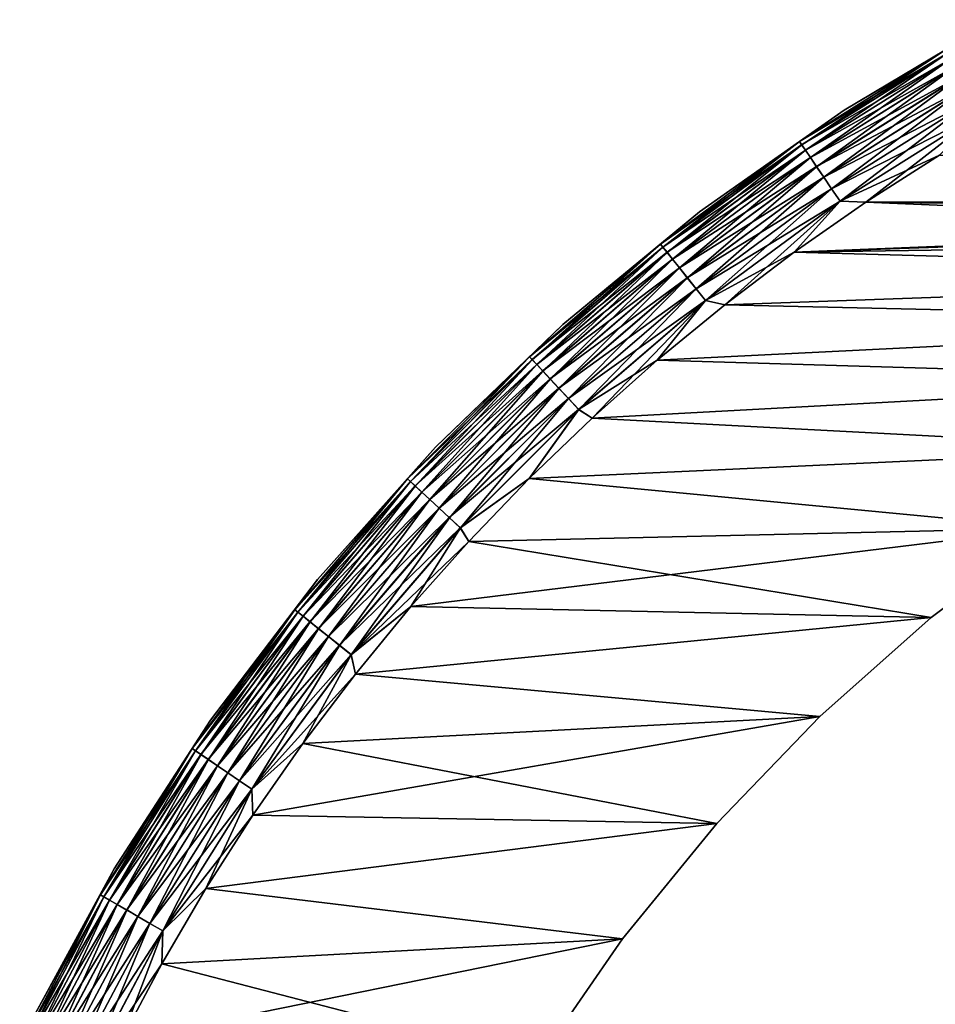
# Model space of a CAD drawing. Header units: metres. Extents: x -13 to 104, y -17 to 17.
# Tile 6 of 235: x -11.71 to -6.55, y 5.88 to 11.42. Entities that reach past the tile are written whole.
import ezdxf

# ---------------------------------------------------------------- set-up
doc = ezdxf.new("R2010")
doc.units = ezdxf.units.M
doc.layers.add('solid_508351', color=7, linetype='CONTINUOUS')

msp = doc.modelspace()

# ---------------------------------------------------------------- linework, layer by layer
at = {"layer": 'solid_508351'}
for points in [[(-7.066377, 10.911751, -17.5), (-7.066377, 10.911751, 17.5), (-6.210356, 11.42066, 17.5)], [(-6.496255, 11.251843, 17.586222), (-6.210356, 11.42066, 17.5), (-7.066377, 10.911751, 17.5)], [(-6.210356, 11.42066, -17.5), (-7.066377, 10.911751, -17.5), (-6.210356, 11.42066, 17.5)], [(-6.496202, 11.251752, -17.586824), (-7.066377, 10.911751, -17.5), (-6.210356, 11.42066, -17.5)], [(-6.496255, 11.251843, 17.586222), (-7.066377, 10.911751, 17.5), (-7.318941, 10.734915, 17.586222)], [(-6.496255, 11.251843, 17.586222), (-7.318941, 10.734915, 17.586222), (-6.485013, 11.232371, 17.670519)], [(-6.496202, 11.251752, -17.586824), (-7.318882, 10.734828, -17.586824), (-7.066377, 10.911751, -17.5)], [(-7.306158, 10.716166, -17.671093), (-7.318882, 10.734828, -17.586824), (-6.496202, 11.251752, -17.586824)], [(-6.484908, 11.23219, -17.671093), (-7.306158, 10.716166, -17.671093), (-6.496202, 11.251752, -17.586824)], [(-7.318941, 10.734915, 17.586222), (-7.306275, 10.716337, 17.670519), (-6.485013, 11.232371, 17.670519)], [(-6.485013, 11.232371, 17.670519), (-7.306275, 10.716337, 17.670519), (-6.466615, 11.200506, 17.749622)], [(-7.306275, 10.716337, 17.670519), (-7.285548, 10.685937, 17.749622), (-6.466615, 11.200506, 17.749622)], [(-7.285376, 10.685684, -17.750151), (-7.306158, 10.716166, -17.671093), (-6.484908, 11.23219, -17.671093)], [(-6.466615, 11.200506, 17.749622), (-7.285548, 10.685937, 17.749622), (-6.441623, 11.157219, 17.821127)], [(-6.466463, 11.200242, -17.750151), (-7.285376, 10.685684, -17.750151), (-6.484908, 11.23219, -17.671093)], [(-7.25717, 10.644314, -17.821594), (-7.285376, 10.685684, -17.750151), (-6.466463, 11.200242, -17.750151)], [(-6.441427, 11.156878, -17.821594), (-7.25717, 10.644314, -17.821594), (-6.466463, 11.200242, -17.750151)], [(-7.285548, 10.685937, 17.749622), (-7.257391, 10.644638, 17.821127), (-6.441623, 11.157219, 17.821127)], [(-6.441623, 11.157219, 17.821127), (-7.257391, 10.644638, 17.821127), (-6.410797, 11.103827, 17.882854)], [(-7.222398, 10.593311, -17.883247), (-7.25717, 10.644314, -17.821594), (-6.441427, 11.156878, -17.821594)], [(-6.410563, 11.103421, -17.883247), (-7.222398, 10.593311, -17.883247), (-6.441427, 11.156878, -17.821594)], [(-7.257391, 10.644638, 17.821127), (-7.222661, 10.593699, 17.882854), (-6.410797, 11.103827, 17.882854)], [(-6.410797, 11.103827, 17.882854), (-7.222661, 10.593699, 17.882854), (-6.375075, 11.041955, 17.932926)], [(-7.182118, 10.534232, -17.933231), (-7.222398, 10.593311, -17.883247), (-6.410563, 11.103421, -17.883247)], [(-6.374811, 11.041496, -17.933231), (-7.182118, 10.534232, -17.933231), (-6.410563, 11.103421, -17.883247)], [(-7.222661, 10.593699, 17.882854), (-7.182416, 10.534669, 17.932926), (-6.375075, 11.041955, 17.932926)], [(-6.375075, 11.041955, 17.932926), (-7.182416, 10.534669, 17.932926), (-6.335546, 10.973488, 17.969816)], [(-7.137557, 10.468873, -17.970026), (-7.182118, 10.534232, -17.933231), (-6.374811, 11.041496, -17.933231)], [(-6.335259, 10.97299, -17.970026), (-7.137557, 10.468873, -17.970026), (-6.374811, 11.041496, -17.933231)], [(-7.182416, 10.534669, 17.932926), (-7.13788, 10.469348, 17.969816), (-6.335546, 10.973488, 17.969816)], [(-6.335546, 10.973488, 17.969816), (-7.13788, 10.469348, 17.969816), (-6.293412, 10.90051, 17.992403)], [(-7.090072, 10.399225, -17.99251), (-7.137557, 10.468873, -17.970026), (-6.335259, 10.97299, -17.970026)], [(-6.293111, 10.899988, -17.99251), (-7.090072, 10.399225, -17.99251), (-6.335259, 10.97299, -17.970026)], [(-7.880929, 10.338808, -17.5), (-7.880929, 10.338808, 17.5), (-7.066377, 10.911751, 17.5)], [(-7.318941, 10.734915, 17.586222), (-7.066377, 10.911751, 17.5), (-7.880929, 10.338808, 17.5)], [(-7.066377, 10.911751, -17.5), (-7.880929, 10.338808, -17.5), (-7.066377, 10.911751, 17.5)], [(-7.318882, 10.734828, -17.586824), (-7.880929, 10.338808, -17.5), (-7.066377, 10.911751, -17.5)], [(-7.13788, 10.469348, 17.969816), (-7.090411, 10.399722, 17.992403), (-6.293412, 10.90051, 17.992403)], [(-6.293412, 10.90051, 17.992403), (-7.090411, 10.399722, 17.992403), (-6.531306, 10.657956, 18)], [(-6.293111, 10.899988, -17.99251), (-6.944667, 10.393326, -18), (-7.090072, 10.399225, -17.99251)], [(-6.293111, 10.899988, -17.99251), (-6.531321, 10.657948, -18), (-6.944667, 10.393326, -18)], [(-7.318941, 10.734915, 17.586222), (-7.880929, 10.338808, 17.5), (-8.100698, 10.157953, 17.586222)], [(-7.318941, 10.734915, 17.586222), (-8.100698, 10.157953, 17.586222), (-7.306275, 10.716337, 17.670519)], [(-8.100698, 10.157953, 17.586222), (-8.086679, 10.140374, 17.670519), (-7.306275, 10.716337, 17.670519)], [(-7.318882, 10.734828, -17.586824), (-8.100632, 10.15787, -17.586824), (-7.880929, 10.338808, -17.5)], [(-8.086548, 10.140211, -17.671093), (-8.100632, 10.15787, -17.586824), (-7.318882, 10.734828, -17.586824)], [(-7.306275, 10.716337, 17.670519), (-8.086679, 10.140374, 17.670519), (-7.285548, 10.685937, 17.749622)], [(-7.306158, 10.716166, -17.671093), (-8.086548, 10.140211, -17.671093), (-7.318882, 10.734828, -17.586824)], [(-8.063547, 10.111368, -17.750151), (-8.086548, 10.140211, -17.671093), (-7.306158, 10.716166, -17.671093)], [(-7.285376, 10.685684, -17.750151), (-8.063547, 10.111368, -17.750151), (-7.306158, 10.716166, -17.671093)], [(-8.086679, 10.140374, 17.670519), (-8.063738, 10.111607, 17.749622), (-7.285548, 10.685937, 17.749622)], [(-7.285548, 10.685937, 17.749622), (-8.063738, 10.111607, 17.749622), (-7.257391, 10.644638, 17.821127)], [(-8.063738, 10.111607, 17.749622), (-8.032573, 10.072528, 17.821127), (-7.257391, 10.644638, 17.821127)], [(-8.032328, 10.072221, -17.821594), (-8.063547, 10.111368, -17.750151), (-7.285376, 10.685684, -17.750151)], [(-7.257391, 10.644638, 17.821127), (-8.032573, 10.072528, 17.821127), (-7.222661, 10.593699, 17.882854)], [(-7.25717, 10.644314, -17.821594), (-8.032328, 10.072221, -17.821594), (-7.285376, 10.685684, -17.750151)], [(-7.993842, 10.02396, -17.883247), (-8.032328, 10.072221, -17.821594), (-7.25717, 10.644314, -17.821594)], [(-7.222398, 10.593311, -17.883247), (-7.993842, 10.02396, -17.883247), (-7.25717, 10.644314, -17.821594)], [(-7.090411, 10.399722, 17.992403), (-6.944653, 10.393335, 18), (-6.531306, 10.657956, 18)], [(0.418777, 10.393356, -18), (-6.944667, 10.393326, -18), (-6.531321, 10.657948, -18)], [(-6.531306, 10.657956, 18), (-6.944653, 10.393335, 18), (-0.418777, 10.393357, 18)], [(-8.032573, 10.072528, 17.821127), (-7.994133, 10.024326, 17.882854), (-7.222661, 10.593699, 17.882854)], [(-7.222661, 10.593699, 17.882854), (-7.994133, 10.024326, 17.882854), (-7.182416, 10.534669, 17.932926)], [(-7.949259, 9.968056, -17.933231), (-7.993842, 10.02396, -17.883247), (-7.222398, 10.593311, -17.883247)], [(-7.182118, 10.534232, -17.933231), (-7.949259, 9.968056, -17.933231), (-7.222398, 10.593311, -17.883247)], [(-7.994133, 10.024326, 17.882854), (-7.949589, 9.96847, 17.932926), (-7.182416, 10.534669, 17.932926)], [(-7.182416, 10.534669, 17.932926), (-7.949589, 9.96847, 17.932926), (-7.13788, 10.469348, 17.969816)], [(-7.899939, 9.90621, -17.970026), (-7.949259, 9.968056, -17.933231), (-7.182118, 10.534232, -17.933231)], [(-7.137557, 10.468873, -17.970026), (-7.899939, 9.90621, -17.970026), (-7.182118, 10.534232, -17.933231)], [(-7.949589, 9.96847, 17.932926), (-7.900297, 9.906659, 17.969816), (-7.13788, 10.469348, 17.969816)], [(-7.13788, 10.469348, 17.969816), (-7.900297, 9.906659, 17.969816), (-7.090411, 10.399722, 17.992403)], [(-7.847381, 9.840305, -17.99251), (-7.899939, 9.90621, -17.970026), (-7.137557, 10.468873, -17.970026)], [(-7.090072, 10.399225, -17.99251), (-7.847381, 9.840305, -17.99251), (-7.137557, 10.468873, -17.970026)], [(-7.900297, 9.906659, 17.969816), (-7.847756, 9.840775, 17.992403), (-7.090411, 10.399722, 17.992403)], [(-7.090411, 10.399722, 17.992403), (-7.847756, 9.840775, 17.992403), (-7.34747, 10.112598, 18)], [(-7.090072, 10.399225, -17.99251), (-7.738713, 9.816415, -18), (-7.847381, 9.840305, -17.99251)], [(-7.090072, 10.399225, -17.99251), (-7.347484, 10.112588, -18), (-7.738713, 9.816415, -18)], [(-7.090072, 10.399225, -17.99251), (-6.944667, 10.393326, -18), (-7.347484, 10.112588, -18)], [(-2.080221, 10.189816, -18), (-7.347484, 10.112588, -18), (-6.944667, 10.393326, -18)], [(-7.090411, 10.399722, 17.992403), (-7.34747, 10.112598, 18), (-6.944653, 10.393335, 18)], [(-0.418777, 10.391553, 18), (-6.944653, 10.393335, 18), (-7.34747, 10.112598, 18)], [(-1.253534, 10.324169, 18), (-0.418777, 10.391553, 18), (-7.34747, 10.112598, 18)], [(-0.418777, 10.391553, -18), (-6.944667, 10.393326, -18), (0.418777, 10.393356, -18)], [(-1.253534, 10.324169, -18), (-2.080221, 10.189816, -18), (-6.944667, 10.393326, -18)], [(-0.418777, 10.391553, -18), (-1.253534, 10.324169, -18), (-6.944667, 10.393326, -18)], [(-0.418777, 10.393357, 18), (-6.944653, 10.393335, 18), (-0.418777, 10.391553, 18)], [(-8.649233, 9.705193, -17.5), (-8.649233, 9.705193, 17.5), (-7.880929, 10.338808, 17.5)], [(-8.100698, 10.157953, 17.586222), (-7.880929, 10.338808, 17.5), (-8.649233, 9.705193, 17.5)], [(-7.880929, 10.338808, -17.5), (-8.649233, 9.705193, -17.5), (-7.880929, 10.338808, 17.5)], [(-8.100632, 10.15787, -17.586824), (-8.649233, 9.705193, -17.5), (-7.880929, 10.338808, -17.5)], [(-2.080221, 10.189816, 18), (-1.253534, 10.324169, 18), (-7.34747, 10.112598, 18)], [(-8.100698, 10.157953, 17.586222), (-8.649233, 9.705193, 17.5), (-8.837151, 9.524183, 17.586222)], [(-8.100698, 10.157953, 17.586222), (-8.837151, 9.524183, 17.586222), (-8.086679, 10.140374, 17.670519)], [(-8.837151, 9.524183, 17.586222), (-8.821857, 9.507701, 17.670519), (-8.086679, 10.140374, 17.670519)], [(-8.100632, 10.15787, -17.586824), (-8.837079, 9.524106, -17.586824), (-8.649233, 9.705193, -17.5)], [(-8.821715, 9.507548, -17.671093), (-8.837079, 9.524106, -17.586824), (-8.100632, 10.15787, -17.586824)], [(-8.086679, 10.140374, 17.670519), (-8.821857, 9.507701, 17.670519), (-8.063738, 10.111607, 17.749622)], [(-8.086548, 10.140211, -17.671093), (-8.821715, 9.507548, -17.671093), (-8.100632, 10.15787, -17.586824)], [(-8.796623, 9.480505, -17.750151), (-8.821715, 9.507548, -17.671093), (-8.086548, 10.140211, -17.671093)], [(-8.063547, 10.111368, -17.750151), (-8.796623, 9.480505, -17.750151), (-8.086548, 10.140211, -17.671093)], [(-2.080221, 10.189816, -18), (-2.893409, 9.989398, -18), (-7.347484, 10.112588, -18)], [(-2.893409, 9.989398, 18), (-2.080221, 10.189816, 18), (-7.34747, 10.112598, 18)], [(-8.821857, 9.507701, 17.670519), (-8.796831, 9.480729, 17.749622), (-8.063738, 10.111607, 17.749622)], [(-8.063738, 10.111607, 17.749622), (-8.796831, 9.480729, 17.749622), (-8.032573, 10.072528, 17.821127)], [(-8.762566, 9.4438, -17.821594), (-8.796623, 9.480505, -17.750151), (-8.063547, 10.111368, -17.750151)], [(-8.032328, 10.072221, -17.821594), (-8.762566, 9.4438, -17.821594), (-8.063547, 10.111368, -17.750151)], [(-7.847756, 9.840775, 17.992403), (-7.738698, 9.816426, 18), (-7.34747, 10.112598, 18)], [(-2.893409, 9.989398, -18), (-7.738713, 9.816415, -18), (-7.347484, 10.112588, -18)], [(-2.893409, 9.989398, 18), (-7.34747, 10.112598, 18), (-7.738698, 9.816426, 18)], [(-8.796831, 9.480729, 17.749622), (-8.762833, 9.444088, 17.821127), (-8.032573, 10.072528, 17.821127)], [(-8.032573, 10.072528, 17.821127), (-8.762833, 9.444088, 17.821127), (-7.994133, 10.024326, 17.882854)], [(-8.720581, 9.398551, -17.883247), (-8.762566, 9.4438, -17.821594), (-8.032328, 10.072221, -17.821594)], [(-7.993842, 10.02396, -17.883247), (-8.720581, 9.398551, -17.883247), (-8.032328, 10.072221, -17.821594)], [(-8.762833, 9.444088, 17.821127), (-8.720899, 9.398893, 17.882854), (-7.994133, 10.024326, 17.882854)], [(-7.994133, 10.024326, 17.882854), (-8.720899, 9.398893, 17.882854), (-7.949589, 9.96847, 17.932926)], [(-8.671946, 9.346134, -17.933231), (-8.720581, 9.398551, -17.883247), (-7.993842, 10.02396, -17.883247)], [(-7.949259, 9.968056, -17.933231), (-8.671946, 9.346134, -17.933231), (-7.993842, 10.02396, -17.883247)], [(-2.893409, 9.989398, -18), (-3.687792, 9.724189, -18), (-7.738713, 9.816415, -18)], [(-3.687792, 9.724189, 18), (-2.893409, 9.989398, 18), (-7.738698, 9.816426, 18)], [(-8.720899, 9.398893, 17.882854), (-8.672305, 9.346522, 17.932926), (-7.949589, 9.96847, 17.932926)], [(-7.949589, 9.96847, 17.932926), (-8.672305, 9.346522, 17.932926), (-7.900297, 9.906659, 17.969816)], [(-8.618141, 9.288147, -17.970026), (-8.671946, 9.346134, -17.933231), (-7.949259, 9.968056, -17.933231)], [(-7.899939, 9.90621, -17.970026), (-8.618141, 9.288147, -17.970026), (-7.949259, 9.968056, -17.933231)], [(-8.672305, 9.346522, 17.932926), (-8.618531, 9.288568, 17.969816), (-7.900297, 9.906659, 17.969816)], [(-7.900297, 9.906659, 17.969816), (-8.618531, 9.288568, 17.969816), (-7.847756, 9.840775, 17.992403)], [(-8.560805, 9.226354, -17.99251), (-8.618141, 9.288147, -17.970026), (-7.899939, 9.90621, -17.970026)], [(-7.847381, 9.840305, -17.99251), (-8.560805, 9.226354, -17.99251), (-7.899939, 9.90621, -17.970026)], [(-8.618531, 9.288568, 17.969816), (-8.561214, 9.226795, 17.992403), (-7.847756, 9.840775, 17.992403)], [(-7.847756, 9.840775, 17.992403), (-8.561214, 9.226795, 17.992403), (-8.118298, 9.504899, 18)], [(-7.847381, 9.840305, -17.99251), (-8.485057, 9.178973, -18), (-8.560805, 9.226354, -17.99251)], [(-7.847381, 9.840305, -17.99251), (-8.118312, 9.504888, -18), (-8.485057, 9.178973, -18)], [(-7.847381, 9.840305, -17.99251), (-7.738713, 9.816415, -18), (-8.118312, 9.504888, -18)], [(-3.687792, 9.724189, -18), (-8.118312, 9.504888, -18), (-7.738713, 9.816415, -18)], [(-7.847756, 9.840775, 17.992403), (-8.118298, 9.504899, 18), (-7.738698, 9.816426, 18)], [(-3.687792, 9.724189, 18), (-7.738698, 9.816426, 18), (-8.118298, 9.504899, 18)], [(-9.366779, 9.014624, -17.5), (-9.366779, 9.014624, 17.5), (-8.649233, 9.705193, 17.5)], [(-8.837151, 9.524183, 17.586222), (-8.649233, 9.705193, 17.5), (-9.366779, 9.014624, 17.5)], [(-8.649233, 9.705193, -17.5), (-9.366779, 9.014624, -17.5), (-8.649233, 9.705193, 17.5)], [(-8.837079, 9.524106, -17.586824), (-9.366779, 9.014624, -17.5), (-8.649233, 9.705193, -17.5)], [(-3.687792, 9.724189, -18), (-4.458366, 9.395899, -18), (-8.118312, 9.504888, -18)], [(-4.458366, 9.395899, 18), (-3.687792, 9.724189, 18), (-8.118298, 9.504899, 18)], [(-8.837151, 9.524183, 17.586222), (-9.366779, 9.014624, 17.5), (-9.524183, 8.837151, 17.586222)], [(-8.837151, 9.524183, 17.586222), (-9.524183, 8.837151, 17.586222), (-8.821857, 9.507701, 17.670519)], [(-9.524183, 8.837151, 17.586222), (-9.507701, 8.821857, 17.670519), (-8.821857, 9.507701, 17.670519)], [(-8.837079, 9.524106, -17.586824), (-9.524106, 8.837079, -17.586824), (-9.366779, 9.014624, -17.5)], [(-9.507548, 8.821715, -17.671093), (-9.524106, 8.837079, -17.586824), (-8.837079, 9.524106, -17.586824)], [(-8.821857, 9.507701, 17.670519), (-9.507701, 8.821857, 17.670519), (-8.796831, 9.480729, 17.749622)], [(-9.507701, 8.821857, 17.670519), (-9.480729, 8.796831, 17.749622), (-8.796831, 9.480729, 17.749622)], [(-8.821715, 9.507548, -17.671093), (-9.507548, 8.821715, -17.671093), (-8.837079, 9.524106, -17.586824)], [(-9.480505, 8.796623, -17.750151), (-9.507548, 8.821715, -17.671093), (-8.821715, 9.507548, -17.671093)], [(-8.796831, 9.480729, 17.749622), (-9.480729, 8.796831, 17.749622), (-8.762833, 9.444088, 17.821127)], [(-8.796623, 9.480505, -17.750151), (-9.480505, 8.796623, -17.750151), (-8.821715, 9.507548, -17.671093)], [(-9.4438, 8.762566, -17.821594), (-9.480505, 8.796623, -17.750151), (-8.796623, 9.480505, -17.750151)], [(-8.762566, 9.4438, -17.821594), (-9.4438, 8.762566, -17.821594), (-8.796623, 9.480505, -17.750151)], [(-8.561214, 9.226795, 17.992403), (-8.485043, 9.178987, 18), (-8.118298, 9.504899, 18)], [(-4.458366, 9.395899, -18), (-8.485057, 9.178973, -18), (-8.118312, 9.504888, -18)], [(-4.458366, 9.395899, 18), (-8.118298, 9.504899, 18), (-8.485043, 9.178987, 18)], [(-9.480729, 8.796831, 17.749622), (-9.444088, 8.762833, 17.821127), (-8.762833, 9.444088, 17.821127)], [(-8.762833, 9.444088, 17.821127), (-9.444088, 8.762833, 17.821127), (-8.720899, 9.398893, 17.882854)], [(-9.398551, 8.720581, -17.883247), (-9.4438, 8.762566, -17.821594), (-8.762566, 9.4438, -17.821594)], [(-8.720581, 9.398551, -17.883247), (-9.398551, 8.720581, -17.883247), (-8.762566, 9.4438, -17.821594)], [(-9.444088, 8.762833, 17.821127), (-9.398893, 8.720899, 17.882854), (-8.720899, 9.398893, 17.882854)], [(-8.720899, 9.398893, 17.882854), (-9.398893, 8.720899, 17.882854), (-8.672305, 9.346522, 17.932926)], [(-9.346134, 8.671946, -17.933231), (-9.398551, 8.720581, -17.883247), (-8.720581, 9.398551, -17.883247)], [(-8.671946, 9.346134, -17.933231), (-9.346134, 8.671946, -17.933231), (-8.720581, 9.398551, -17.883247)], [(-4.458366, 9.395899, -18), (-5.199863, 9.006724, -18), (-8.485057, 9.178973, -18)], [(-5.199863, 9.006724, 18), (-4.458366, 9.395899, 18), (-8.485043, 9.178987, 18)], [(-9.398893, 8.720899, 17.882854), (-9.346522, 8.672305, 17.932926), (-8.672305, 9.346522, 17.932926)], [(-8.672305, 9.346522, 17.932926), (-9.346522, 8.672305, 17.932926), (-8.618531, 9.288568, 17.969816)], [(-9.288147, 8.618141, -17.970026), (-9.346134, 8.671946, -17.933231), (-8.671946, 9.346134, -17.933231)], [(-8.618141, 9.288147, -17.970026), (-9.288147, 8.618141, -17.970026), (-8.671946, 9.346134, -17.933231)], [(-9.346522, 8.672305, 17.932926), (-9.288568, 8.618531, 17.969816), (-8.618531, 9.288568, 17.969816)], [(-8.618531, 9.288568, 17.969816), (-9.288568, 8.618531, 17.969816), (-8.561214, 9.226795, 17.992403)], [(-9.226354, 8.560805, -17.99251), (-9.288147, 8.618141, -17.970026), (-8.618141, 9.288147, -17.970026)], [(-8.560805, 9.226354, -17.99251), (-9.226354, 8.560805, -17.99251), (-8.618141, 9.288147, -17.970026)], [(-9.288568, 8.618531, 17.969816), (-9.226795, 8.561214, 17.992403), (-8.561214, 9.226795, 17.992403)], [(-8.561214, 9.226795, 17.992403), (-9.226795, 8.561214, 17.992403), (-8.839046, 8.838611, 18)], [(-8.560805, 9.226354, -17.99251), (-8.839061, 8.838597, -18), (-9.226354, 8.560805, -17.99251)], [(-8.560805, 9.226354, -17.99251), (-8.485057, 9.178973, -18), (-8.839061, 8.838597, -18)], [(-8.561214, 9.226795, 17.992403), (-8.839046, 8.838611, 18), (-8.485043, 9.178987, 18)], [(-5.199863, 9.006724, -18), (-8.839061, 8.838597, -18), (-8.485057, 9.178973, -18)], [(-5.199863, 9.006724, 18), (-8.485043, 9.178987, 18), (-8.839046, 8.838611, 18)], [(-10.029359, 8.271152, -17.5), (-10.029358, 8.271152, 17.5), (-9.366779, 9.014624, 17.5)], [(-9.366779, 9.014624, -17.5), (-10.029359, 8.271152, -17.5), (-9.366779, 9.014624, 17.5)], [(-9.524106, 8.837079, -17.586824), (-10.029359, 8.271152, -17.5), (-9.366779, 9.014624, -17.5)], [(-9.524183, 8.837151, 17.586222), (-9.366779, 9.014624, 17.5), (-10.029358, 8.271152, 17.5)], [(-5.199863, 9.006724, -18), (-5.907861, 8.55904, -18), (-8.839061, 8.838597, -18)], [(-5.907861, 8.55904, 18), (-5.199863, 9.006724, 18), (-8.839046, 8.838611, 18)], [(-9.524183, 8.837151, 17.586222), (-10.029358, 8.271152, 17.5), (-10.157953, 8.100698, 17.586222)], [(-9.524183, 8.837151, 17.586222), (-10.157953, 8.100698, 17.586222), (-9.507701, 8.821857, 17.670519)], [(-10.157953, 8.100698, 17.586222), (-10.140374, 8.086679, 17.670519), (-9.507701, 8.821857, 17.670519)], [(-9.524106, 8.837079, -17.586824), (-10.15787, 8.100632, -17.586824), (-10.029359, 8.271152, -17.5)], [(-10.140211, 8.086548, -17.671093), (-10.15787, 8.100632, -17.586824), (-9.524106, 8.837079, -17.586824)], [(-9.507701, 8.821857, 17.670519), (-10.140374, 8.086679, 17.670519), (-9.480729, 8.796831, 17.749622)], [(-9.507548, 8.821715, -17.671093), (-10.140211, 8.086548, -17.671093), (-9.524106, 8.837079, -17.586824)], [(-10.111368, 8.063547, -17.750151), (-10.140211, 8.086548, -17.671093), (-9.507548, 8.821715, -17.671093)], [(-9.480505, 8.796623, -17.750151), (-10.111368, 8.063547, -17.750151), (-9.507548, 8.821715, -17.671093)], [(-9.226795, 8.561214, 17.992403), (-9.179086, 8.484941, 18), (-8.839046, 8.838611, 18)], [(-9.226354, 8.560805, -17.99251), (-8.839061, 8.838597, -18), (-9.179099, 8.484925, -18)], [(-5.907861, 8.55904, -18), (-9.179099, 8.484925, -18), (-8.839061, 8.838597, -18)], [(-5.907861, 8.55904, 18), (-8.839046, 8.838611, 18), (-9.179086, 8.484941, 18)], [(-10.140374, 8.086679, 17.670519), (-10.111607, 8.063738, 17.749622), (-9.480729, 8.796831, 17.749622)], [(-9.480729, 8.796831, 17.749622), (-10.111607, 8.063738, 17.749622), (-9.444088, 8.762833, 17.821127)], [(-10.111607, 8.063738, 17.749622), (-10.072528, 8.032573, 17.821127), (-9.444088, 8.762833, 17.821127)], [(-10.072221, 8.032328, -17.821594), (-10.111368, 8.063547, -17.750151), (-9.480505, 8.796623, -17.750151)], [(-9.444088, 8.762833, 17.821127), (-10.072528, 8.032573, 17.821127), (-9.398893, 8.720899, 17.882854)], [(-9.4438, 8.762566, -17.821594), (-10.072221, 8.032328, -17.821594), (-9.480505, 8.796623, -17.750151)], [(-10.02396, 7.993842, -17.883247), (-10.072221, 8.032328, -17.821594), (-9.4438, 8.762566, -17.821594)], [(-9.398551, 8.720581, -17.883247), (-10.02396, 7.993842, -17.883247), (-9.4438, 8.762566, -17.821594)], [(-10.072528, 8.032573, 17.821127), (-10.024326, 7.994133, 17.882854), (-9.398893, 8.720899, 17.882854)], [(-9.398893, 8.720899, 17.882854), (-10.024326, 7.994133, 17.882854), (-9.346522, 8.672305, 17.932926)], [(-9.968056, 7.949259, -17.933231), (-10.02396, 7.993842, -17.883247), (-9.398551, 8.720581, -17.883247)], [(-9.346134, 8.671946, -17.933231), (-9.968056, 7.949259, -17.933231), (-9.398551, 8.720581, -17.883247)], [(-10.024326, 7.994133, 17.882854), (-9.96847, 7.949589, 17.932926), (-9.346522, 8.672305, 17.932926)], [(-9.346522, 8.672305, 17.932926), (-9.96847, 7.949589, 17.932926), (-9.288568, 8.618531, 17.969816)], [(-9.90621, 7.899939, -17.970026), (-9.968056, 7.949259, -17.933231), (-9.346134, 8.671946, -17.933231)], [(-9.288147, 8.618141, -17.970026), (-9.90621, 7.899939, -17.970026), (-9.346134, 8.671946, -17.933231)], [(-9.96847, 7.949589, 17.932926), (-9.906659, 7.900297, 17.969816), (-9.288568, 8.618531, 17.969816)], [(-9.288568, 8.618531, 17.969816), (-9.906659, 7.900297, 17.969816), (-9.226795, 8.561214, 17.992403)], [(-9.840305, 7.847381, -17.99251), (-9.90621, 7.899939, -17.970026), (-9.288147, 8.618141, -17.970026)], [(-9.226354, 8.560805, -17.99251), (-9.840305, 7.847381, -17.99251), (-9.288147, 8.618141, -17.970026)], [(-9.906659, 7.900297, 17.969816), (-9.840775, 7.847756, 17.992403), (-9.226795, 8.561214, 17.992403)], [(-9.226795, 8.561214, 17.992403), (-9.840775, 7.847756, 17.992403), (-9.179086, 8.484941, 18)], [(-9.226354, 8.560805, -17.99251), (-9.505294, 8.117826, -18), (-9.840305, 7.847381, -17.99251)], [(-9.226354, 8.560805, -17.99251), (-9.179099, 8.484925, -18), (-9.505294, 8.117826, -18)], [(-5.907861, 8.55904, 18), (-9.179086, 8.484941, 18), (-9.50528, 8.117842, 18)], [(-6.577279, 8.055998, 18), (-5.907861, 8.55904, 18), (-9.50528, 8.117842, 18)], [(-5.907861, 8.55904, -18), (-6.577279, 8.055998, -18), (-9.179099, 8.484925, -18)], [(-6.577279, 8.055998, 18), (-6.577279, 8.055998, -18), (-5.907861, 8.55904, -18)], [(-6.577279, 8.055998, 18), (-5.907861, 8.55904, -18), (-5.907861, 8.55904, 18)], [(-9.840775, 7.847756, 17.992403), (-9.50528, 8.117842, 18), (-9.179086, 8.484941, 18)], [(-6.577279, 8.055998, -18), (-9.505294, 8.117826, -18), (-9.179099, 8.484925, -18)], [(-10.63308, 7.479144, -17.5), (-10.63308, 7.479144, 17.5), (-10.029358, 8.271152, 17.5)], [(-10.157953, 8.100698, 17.586222), (-10.029358, 8.271152, 17.5), (-10.63308, 7.479144, 17.5)], [(-10.029359, 8.271152, -17.5), (-10.63308, 7.479144, -17.5), (-10.029358, 8.271152, 17.5)], [(-10.15787, 8.100632, -17.586824), (-10.63308, 7.479144, -17.5), (-10.029359, 8.271152, -17.5)], [(-10.157953, 8.100698, 17.586222), (-10.63308, 7.479144, 17.5), (-10.734915, 7.318941, 17.586222)], [(-10.157953, 8.100698, 17.586222), (-10.734915, 7.318941, 17.586222), (-10.140374, 8.086679, 17.670519)], [(-10.15787, 8.100632, -17.586824), (-10.734828, 7.318882, -17.586824), (-10.63308, 7.479144, -17.5)], [(-10.716166, 7.306158, -17.671093), (-10.734828, 7.318882, -17.586824), (-10.15787, 8.100632, -17.586824)], [(-10.140211, 8.086548, -17.671093), (-10.716166, 7.306158, -17.671093), (-10.15787, 8.100632, -17.586824)], [(-9.840775, 7.847756, 17.992403), (-9.816548, 7.738558, 18), (-9.50528, 8.117842, 18)], [(-9.840305, 7.847381, -17.99251), (-9.505294, 8.117826, -18), (-9.816562, 7.738542, -18)], [(-6.577279, 8.055998, -18), (-9.816562, 7.738542, -18), (-9.505294, 8.117826, -18)], [(-6.577279, 8.055998, 18), (-9.50528, 8.117842, 18), (-9.816548, 7.738558, 18)], [(-10.734915, 7.318941, 17.586222), (-10.716337, 7.306275, 17.670519), (-10.140374, 8.086679, 17.670519)], [(-10.140374, 8.086679, 17.670519), (-10.716337, 7.306275, 17.670519), (-10.111607, 8.063738, 17.749622)], [(-10.716337, 7.306275, 17.670519), (-10.685937, 7.285548, 17.749622), (-10.111607, 8.063738, 17.749622)], [(-10.685684, 7.285376, -17.750151), (-10.716166, 7.306158, -17.671093), (-10.140211, 8.086548, -17.671093)], [(-10.111607, 8.063738, 17.749622), (-10.685937, 7.285548, 17.749622), (-10.072528, 8.032573, 17.821127)], [(-10.111368, 8.063547, -17.750151), (-10.685684, 7.285376, -17.750151), (-10.140211, 8.086548, -17.671093)], [(-10.644314, 7.25717, -17.821594), (-10.685684, 7.285376, -17.750151), (-10.111368, 8.063547, -17.750151)], [(-10.072221, 8.032328, -17.821594), (-10.644314, 7.25717, -17.821594), (-10.111368, 8.063547, -17.750151)], [(-6.577279, 8.055998, -18), (-7.204343, 7.500496, -18), (-9.816562, 7.738542, -18)], [(-7.204343, 7.500496, 18), (-6.577279, 8.055998, 18), (-9.816548, 7.738558, 18)], [(-7.204343, 7.500496, 18), (-7.204343, 7.500496, -18), (-6.577279, 8.055998, -18)], [(-7.204343, 7.500496, 18), (-6.577279, 8.055998, -18), (-6.577279, 8.055998, 18)], [(-10.685937, 7.285548, 17.749622), (-10.644638, 7.257391, 17.821127), (-10.072528, 8.032573, 17.821127)], [(-10.072528, 8.032573, 17.821127), (-10.644638, 7.257391, 17.821127), (-10.024326, 7.994133, 17.882854)], [(-10.644638, 7.257391, 17.821127), (-10.593699, 7.222661, 17.882854), (-10.024326, 7.994133, 17.882854)], [(-10.593311, 7.222398, -17.883247), (-10.644314, 7.25717, -17.821594), (-10.072221, 8.032328, -17.821594)], [(-10.024326, 7.994133, 17.882854), (-10.593699, 7.222661, 17.882854), (-9.96847, 7.949589, 17.932926)], [(-10.02396, 7.993842, -17.883247), (-10.593311, 7.222398, -17.883247), (-10.072221, 8.032328, -17.821594)], [(-10.534232, 7.182118, -17.933231), (-10.593311, 7.222398, -17.883247), (-10.02396, 7.993842, -17.883247)], [(-9.968056, 7.949259, -17.933231), (-10.534232, 7.182118, -17.933231), (-10.02396, 7.993842, -17.883247)], [(-10.593699, 7.222661, 17.882854), (-10.534669, 7.182416, 17.932926), (-9.96847, 7.949589, 17.932926)], [(-9.96847, 7.949589, 17.932926), (-10.534669, 7.182416, 17.932926), (-9.906659, 7.900297, 17.969816)], [(-10.468873, 7.137557, -17.970026), (-10.534232, 7.182118, -17.933231), (-9.968056, 7.949259, -17.933231)], [(-9.90621, 7.899939, -17.970026), (-10.468873, 7.137557, -17.970026), (-9.968056, 7.949259, -17.933231)], [(-10.534669, 7.182416, 17.932926), (-10.469348, 7.13788, 17.969816), (-9.906659, 7.900297, 17.969816)], [(-9.906659, 7.900297, 17.969816), (-10.469348, 7.13788, 17.969816), (-9.840775, 7.847756, 17.992403)], [(-10.399225, 7.090072, -17.99251), (-10.468873, 7.137557, -17.970026), (-9.90621, 7.899939, -17.970026)], [(-9.840305, 7.847381, -17.99251), (-10.399225, 7.090072, -17.99251), (-9.90621, 7.899939, -17.970026)], [(-10.469348, 7.13788, 17.969816), (-10.399722, 7.090411, 17.992403), (-9.840775, 7.847756, 17.992403)], [(-9.840775, 7.847756, 17.992403), (-10.399722, 7.090411, 17.992403), (-9.816548, 7.738558, 18)], [(-9.840305, 7.847381, -17.99251), (-10.112912, 7.347016, -18), (-10.399225, 7.090072, -17.99251)], [(-9.840305, 7.847381, -17.99251), (-9.816562, 7.738542, -18), (-10.112912, 7.347016, -18)], [(-10.399722, 7.090411, 17.992403), (-10.112901, 7.347033, 18), (-9.816548, 7.738558, 18)], [(-7.204343, 7.500496, -18), (-10.112912, 7.347016, -18), (-9.816562, 7.738542, -18)], [(-7.204343, 7.500496, 18), (-9.816548, 7.738558, 18), (-10.112901, 7.347033, 18)], [(-7.204343, 7.500496, 18), (-10.112901, 7.347033, 18), (-10.3935, 6.944432, 18)], [(-7.784367, 6.896622, 18), (-7.204343, 7.500496, 18), (-10.3935, 6.944432, 18)], [(-7.204343, 7.500496, -18), (-7.784367, 6.896622, -18), (-10.112912, 7.347016, -18)], [(-7.784367, 6.896622, 18), (-7.784367, 6.896622, -18), (-7.204343, 7.500496, -18)], [(-7.784367, 6.896622, 18), (-7.204343, 7.500496, -18), (-7.204343, 7.500496, 18)], [(-11.174404, 6.643245, -17.5), (-11.174404, 6.643245, 17.5), (-10.63308, 7.479144, 17.5)], [(-10.734915, 7.318941, 17.586222), (-10.63308, 7.479144, 17.5), (-11.174404, 6.643245, 17.5)], [(-10.63308, 7.479144, -17.5), (-11.174404, 6.643245, -17.5), (-10.63308, 7.479144, 17.5)], [(-10.734828, 7.318882, -17.586824), (-11.174404, 6.643245, -17.5), (-10.63308, 7.479144, -17.5)], [(-10.734915, 7.318941, 17.586222), (-11.174404, 6.643245, 17.5), (-11.251843, 6.496255, 17.586222)], [(-10.734915, 7.318941, 17.586222), (-11.251843, 6.496255, 17.586222), (-10.716337, 7.306275, 17.670519)], [(-10.734828, 7.318882, -17.586824), (-11.251752, 6.496202, -17.586824), (-11.174404, 6.643245, -17.5)], [(-11.23219, 6.484908, -17.671093), (-11.251752, 6.496202, -17.586824), (-10.734828, 7.318882, -17.586824)], [(-10.716166, 7.306158, -17.671093), (-11.23219, 6.484908, -17.671093), (-10.734828, 7.318882, -17.586824)], [(-10.399722, 7.090411, 17.992403), (-10.3935, 6.944432, 18), (-10.112901, 7.347033, 18)], [(-10.399225, 7.090072, -17.99251), (-10.112912, 7.347016, -18), (-10.393512, 6.944414, -18)], [(-7.784367, 6.896622, -18), (-10.393512, 6.944414, -18), (-10.112912, 7.347016, -18)], [(-11.251843, 6.496255, 17.586222), (-11.232371, 6.485013, 17.670519), (-10.716337, 7.306275, 17.670519)], [(-10.716337, 7.306275, 17.670519), (-11.232371, 6.485013, 17.670519), (-10.685937, 7.285548, 17.749622)], [(-11.232371, 6.485013, 17.670519), (-11.200506, 6.466615, 17.749622), (-10.685937, 7.285548, 17.749622)], [(-11.200242, 6.466463, -17.750151), (-11.23219, 6.484908, -17.671093), (-10.716166, 7.306158, -17.671093)], [(-10.685937, 7.285548, 17.749622), (-11.200506, 6.466615, 17.749622), (-10.644638, 7.257391, 17.821127)], [(-10.685684, 7.285376, -17.750151), (-11.200242, 6.466463, -17.750151), (-10.716166, 7.306158, -17.671093)], [(-11.156878, 6.441427, -17.821594), (-11.200242, 6.466463, -17.750151), (-10.685684, 7.285376, -17.750151)], [(-10.644314, 7.25717, -17.821594), (-11.156878, 6.441427, -17.821594), (-10.685684, 7.285376, -17.750151)], [(-11.200506, 6.466615, 17.749622), (-11.157219, 6.441623, 17.821127), (-10.644638, 7.257391, 17.821127)], [(-10.644638, 7.257391, 17.821127), (-11.157219, 6.441623, 17.821127), (-10.593699, 7.222661, 17.882854)], [(-11.157219, 6.441623, 17.821127), (-11.103827, 6.410797, 17.882854), (-10.593699, 7.222661, 17.882854)], [(-11.103421, 6.410563, -17.883247), (-11.156878, 6.441427, -17.821594), (-10.644314, 7.25717, -17.821594)], [(-10.593699, 7.222661, 17.882854), (-11.103827, 6.410797, 17.882854), (-10.534669, 7.182416, 17.932926)], [(-10.593311, 7.222398, -17.883247), (-11.103421, 6.410563, -17.883247), (-10.644314, 7.25717, -17.821594)], [(-11.041496, 6.374811, -17.933231), (-11.103421, 6.410563, -17.883247), (-10.593311, 7.222398, -17.883247)], [(-10.534232, 7.182118, -17.933231), (-11.041496, 6.374811, -17.933231), (-10.593311, 7.222398, -17.883247)], [(-11.103827, 6.410797, 17.882854), (-11.041955, 6.375075, 17.932926), (-10.534669, 7.182416, 17.932926)], [(-10.534669, 7.182416, 17.932926), (-11.041955, 6.375075, 17.932926), (-10.469348, 7.13788, 17.969816)], [(-10.97299, 6.335259, -17.970026), (-11.041496, 6.374811, -17.933231), (-10.534232, 7.182118, -17.933231)], [(-10.468873, 7.137557, -17.970026), (-10.97299, 6.335259, -17.970026), (-10.534232, 7.182118, -17.933231)], [(-11.041955, 6.375075, 17.932926), (-10.973488, 6.335546, 17.969816), (-10.469348, 7.13788, 17.969816)], [(-10.469348, 7.13788, 17.969816), (-10.973488, 6.335546, 17.969816), (-10.399722, 7.090411, 17.992403)], [(-10.899988, 6.293111, -17.99251), (-10.97299, 6.335259, -17.970026), (-10.468873, 7.137557, -17.970026)], [(-10.399225, 7.090072, -17.99251), (-10.899988, 6.293111, -17.99251), (-10.468873, 7.137557, -17.970026)], [(-10.973488, 6.335546, 17.969816), (-10.90051, 6.293412, 17.992403), (-10.399722, 7.090411, 17.992403)], [(-10.399722, 7.090411, 17.992403), (-10.90051, 6.293412, 17.992403), (-10.3935, 6.944432, 18)], [(-10.399225, 7.090072, -17.99251), (-10.658177, 6.530917, -18), (-10.899988, 6.293111, -17.99251)], [(-10.399225, 7.090072, -17.99251), (-10.393512, 6.944414, -18), (-10.658177, 6.530917, -18)], [(-10.90051, 6.293412, 17.992403), (-10.658166, 6.530936, 18), (-10.3935, 6.944432, 18)], [(-7.784367, 6.896622, -18), (-10.658177, 6.530917, -18), (-10.393512, 6.944414, -18)], [(-7.784367, 6.896622, 18), (-10.3935, 6.944432, 18), (-10.658166, 6.530936, 18)], [(-7.784367, 6.896622, -18), (-8.314227, 6.24769, -18), (-10.658177, 6.530917, -18)], [(-8.314227, 6.24769, 18), (-7.784367, 6.896622, 18), (-10.658166, 6.530936, 18)], [(-8.314227, 6.24769, 18), (-8.314227, 6.24769, -18), (-7.784367, 6.896622, -18)], [(-8.314227, 6.24769, 18), (-7.784367, 6.896622, -18), (-7.784367, 6.896622, 18)], [(-11.650151, 5.76836, -17.5), (-11.650151, 5.76836, 17.5), (-11.174404, 6.643245, 17.5)], [(-11.251843, 6.496255, 17.586222), (-11.174404, 6.643245, 17.5), (-11.650151, 5.76836, 17.5)], [(-11.174404, 6.643245, -17.5), (-11.650151, 5.76836, -17.5), (-11.174404, 6.643245, 17.5)], [(-11.251752, 6.496202, -17.586824), (-11.650151, 5.76836, -17.5), (-11.174404, 6.643245, -17.5)], [(-11.251843, 6.496255, 17.586222), (-11.650151, 5.76836, 17.5), (-11.705847, 5.637239, 17.586222)], [(-11.251843, 6.496255, 17.586222), (-11.705847, 5.637239, 17.586222), (-11.232371, 6.485013, 17.670519)], [(-11.705847, 5.637239, 17.586222), (-11.685589, 5.627483, 17.670519), (-11.232371, 6.485013, 17.670519)], [(-11.251752, 6.496202, -17.586824), (-11.705751, 5.637193, -17.586824), (-11.650151, 5.76836, -17.5)], [(-11.685401, 5.627392, -17.671093), (-11.705751, 5.637193, -17.586824), (-11.251752, 6.496202, -17.586824)], [(-11.232371, 6.485013, 17.670519), (-11.685589, 5.627483, 17.670519), (-11.200506, 6.466615, 17.749622)], [(-11.23219, 6.484908, -17.671093), (-11.685401, 5.627392, -17.671093), (-11.251752, 6.496202, -17.586824)], [(-11.652164, 5.611386, -17.750151), (-11.685401, 5.627392, -17.671093), (-11.23219, 6.484908, -17.671093)], [(-11.200242, 6.466463, -17.750151), (-11.652164, 5.611386, -17.750151), (-11.23219, 6.484908, -17.671093)], [(-8.314227, 6.24769, -18), (-10.906386, 6.107433, -18), (-10.658177, 6.530917, -18)], [(-10.899988, 6.293111, -17.99251), (-10.658177, 6.530917, -18), (-10.906386, 6.107433, -18)], [(-8.314227, 6.24769, 18), (-10.658166, 6.530936, 18), (-10.906376, 6.107452, 18)], [(-10.90051, 6.293412, 17.992403), (-10.906376, 6.107452, 18), (-10.658166, 6.530936, 18)], [(-11.685589, 5.627483, 17.670519), (-11.652438, 5.611518, 17.749622), (-11.200506, 6.466615, 17.749622)], [(-11.200506, 6.466615, 17.749622), (-11.652438, 5.611518, 17.749622), (-11.157219, 6.441623, 17.821127)], [(-11.652438, 5.611518, 17.749622), (-11.607404, 5.589831, 17.821127), (-11.157219, 6.441623, 17.821127)], [(-11.60705, 5.589661, -17.821594), (-11.652164, 5.611386, -17.750151), (-11.200242, 6.466463, -17.750151)], [(-11.157219, 6.441623, 17.821127), (-11.607404, 5.589831, 17.821127), (-11.103827, 6.410797, 17.882854)], [(-11.156878, 6.441427, -17.821594), (-11.60705, 5.589661, -17.821594), (-11.200242, 6.466463, -17.750151)], [(-11.551435, 5.562878, -17.883247), (-11.60705, 5.589661, -17.821594), (-11.156878, 6.441427, -17.821594)], [(-11.103421, 6.410563, -17.883247), (-11.551435, 5.562878, -17.883247), (-11.156878, 6.441427, -17.821594)], [(-11.607404, 5.589831, 17.821127), (-11.551857, 5.563081, 17.882854), (-11.103827, 6.410797, 17.882854)], [(-11.103827, 6.410797, 17.882854), (-11.551857, 5.563081, 17.882854), (-11.041955, 6.375075, 17.932926)], [(-11.551857, 5.563081, 17.882854), (-11.48749, 5.532083, 17.932926), (-11.041955, 6.375075, 17.932926)], [(-11.487013, 5.531854, -17.933231), (-11.551435, 5.562878, -17.883247), (-11.103421, 6.410563, -17.883247)], [(-11.041955, 6.375075, 17.932926), (-11.48749, 5.532083, 17.932926), (-10.973488, 6.335546, 17.969816)], [(-11.041496, 6.374811, -17.933231), (-11.487013, 5.531854, -17.933231), (-11.103421, 6.410563, -17.883247)], [(-11.415742, 5.497532, -17.970026), (-11.487013, 5.531854, -17.933231), (-11.041496, 6.374811, -17.933231)], [(-10.97299, 6.335259, -17.970026), (-11.415742, 5.497532, -17.970026), (-11.041496, 6.374811, -17.933231)], [(-11.48749, 5.532083, 17.932926), (-11.41626, 5.497781, 17.969816), (-10.973488, 6.335546, 17.969816)], [(-10.973488, 6.335546, 17.969816), (-11.41626, 5.497781, 17.969816), (-10.90051, 6.293412, 17.992403)], [(-11.339794, 5.460957, -17.99251), (-11.415742, 5.497532, -17.970026), (-10.97299, 6.335259, -17.970026)], [(-10.899988, 6.293111, -17.99251), (-11.339794, 5.460957, -17.99251), (-10.97299, 6.335259, -17.970026)], [(-11.41626, 5.497781, 17.969816), (-11.340337, 5.461218, 17.992403), (-10.90051, 6.293412, 17.992403)], [(-10.90051, 6.293412, 17.992403), (-11.340337, 5.461218, 17.992403), (-10.906376, 6.107452, 18)], [(-10.899988, 6.293111, -17.99251), (-11.13773, 5.674557, -18), (-11.339794, 5.460957, -17.99251)], [(-10.899988, 6.293111, -17.99251), (-10.906386, 6.107433, -18), (-11.13773, 5.674557, -18)], [(-8.314227, 6.24769, 18), (-10.906376, 6.107452, 18), (-11.13772, 5.674577, 18)], [(-8.789862, 5.558612, 18), (-8.314227, 6.24769, 18), (-11.13772, 5.674577, 18)], [(-8.314227, 6.24769, -18), (-8.789862, 5.558612, -18), (-10.906386, 6.107433, -18)], [(-8.789862, 5.558612, 18), (-8.789862, 5.558612, -18), (-8.314227, 6.24769, -18)], [(-8.789862, 5.558612, 18), (-8.314227, 6.24769, -18), (-8.314227, 6.24769, 18)], [(-11.340337, 5.461218, 17.992403), (-11.13772, 5.674577, 18), (-10.906376, 6.107452, 18)], [(-8.789862, 5.558612, -18), (-11.13773, 5.674557, -18), (-10.906386, 6.107433, -18)]]:
    msp.add_3dface(points, dxfattribs=at)

doc.saveas('drawing.dxf')
